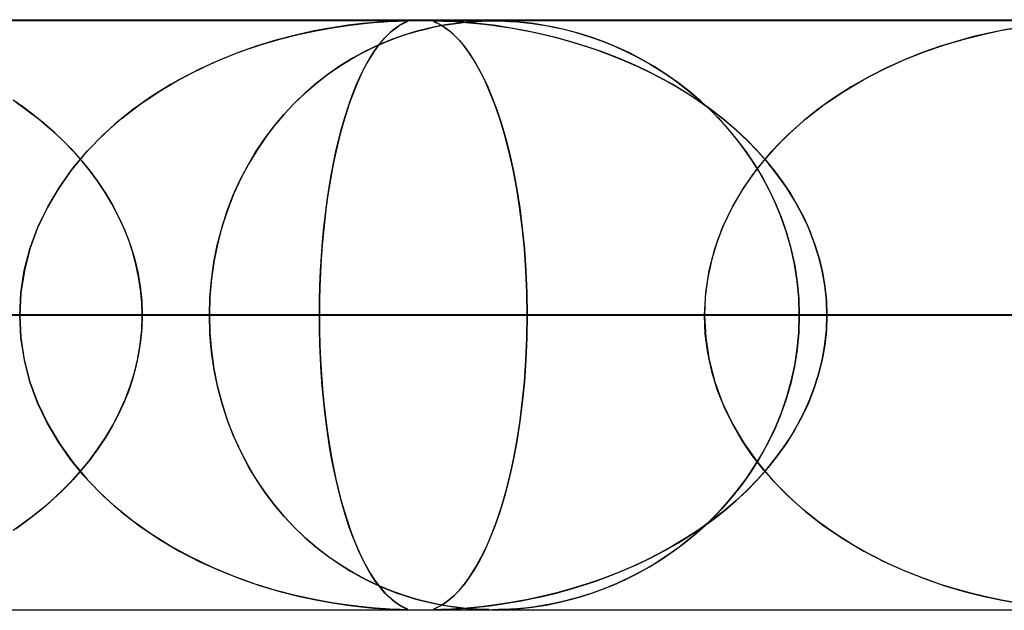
# Model space of a CAD drawing. Header units: millimetres. Extents: x -550 to 550, y -599 to 599.
# Tile 19 of 47: x -76 to -60, y 589 to 599. Entities that reach past the tile are written whole.
import ezdxf

# ---------------------------------------------------------------- set-up
doc = ezdxf.new("R2010")
doc.units = ezdxf.units.MM
doc.layers.add('HIDDEN', color=7, linetype='Continuous')
doc.layers.add('THICK', color=7, linetype='Continuous')

msp = doc.modelspace()

# ---------------------------------------------------------------- linework, layer by layer
at = {"layer": 'HIDDEN'}
for p, q in [((0, 598.99), (-451, 598.99)), ((0, 598.99), (-229.578, 598.99)), ((0, 598.99), (-229.578, 598.99)), ((0, 598.98), (-220.245, 598.98)), ((-71.14, 598.864), (-71.44, 598.809)), ((-71.414, 598.814), (-71.135, 598.865)), ((-70.865, 598.905), (-71.14, 598.864)), ((-71.135, 598.865), (-70.877, 598.903)), ((-70.877, 598.903), (-70.643, 598.932)), ((-70.619, 598.934), (-70.865, 598.905)), ((-70.643, 598.932), (-70.436, 598.952)), ((-70.406, 598.954), (-70.619, 598.934)), ((-70.436, 598.952), (-70.261, 598.965)), ((-70.232, 598.967), (-70.406, 598.954)), ((-70.261, 598.965), (-70.126, 598.973)), ((-70.09, 598.975), (-70.232, 598.967)), ((-70.126, 598.973), (-70.028, 598.977)), ((-70.117, 598.812), (-70.056, 598.859)), ((-69.98, 598.979), (-70.09, 598.975)), ((-70.03, 598.878), (-70.069, 598.85)), ((-70.056, 598.859), (-69.997, 598.899)), ((-69.995, 598.9), (-70.03, 598.878)), ((-70.028, 598.977), (-69.958, 598.979)), ((-69.997, 598.899), (-69.941, 598.93)), ((-69.963, 598.919), (-69.995, 598.9)), ((-69.908, 598.98), (-69.98, 598.979)), ((-69.936, 598.933), (-69.963, 598.919)), ((-69.958, 598.979), (-69.908, 598.98)), ((-69.941, 598.93), (-69.896, 598.953)), ((-69.912, 598.945), (-69.936, 598.933)), ((-69.889, 598.955), (-69.912, 598.945)), ((-69.908, 598.98), (-69.907, 598.98)), ((-69.869, 598.979), (-69.908, 598.98)), ((-69.907, 598.98), (-69.906, 598.98)), ((-69.906, 598.98), (-69.905, 598.98)), ((-69.905, 598.98), (-69.904, 598.98)), ((-69.904, 598.98), (-69.903, 598.98)), ((-69.903, 598.98), (-69.902, 598.98)), ((-69.896, 598.953), (-69.866, 598.967)), ((-69.892, 598.98), (-69.868, 598.979)), ((-69.87, 598.965), (-69.889, 598.955)), ((-69.858, 598.972), (-69.87, 598.965)), ((-69.856, 598.975), (-69.869, 598.979)), ((-69.868, 598.979), (-69.857, 598.976)), ((-69.866, 598.967), (-69.856, 598.975)), ((-69.857, 598.976), (-69.858, 598.972)), ((-69.555, 598.842), (-69.401, 598.877)), ((-69.339, 598.89), (-69.514, 598.852)), ((-69.404, 598.979), (-69.417, 598.975)), ((-69.417, 598.975), (-69.407, 598.967)), ((-69.416, 598.973), (-69.414, 598.977)), ((-69.403, 598.965), (-69.416, 598.973)), ((-69.414, 598.977), (-69.397, 598.979)), ((-69.407, 598.967), (-69.38, 598.954)), ((-69.364, 598.98), (-69.404, 598.979)), ((-69.375, 598.952), (-69.403, 598.965)), ((-69.401, 598.877), (-69.255, 598.905)), ((-69.397, 598.979), (-69.364, 598.98)), ((-69.38, 598.954), (-69.338, 598.934)), ((-69.333, 598.932), (-69.375, 598.952)), ((-69.295, 598.979), (-69.364, 598.98)), ((-69.364, 598.98), (-69.317, 598.979)), ((-69.181, 598.918), (-69.339, 598.89)), ((-69.338, 598.934), (-69.284, 598.905)), ((-69.281, 598.903), (-69.333, 598.932)), ((-69.317, 598.979), (-69.252, 598.977)), ((-69.191, 598.975), (-69.295, 598.979)), ((-69.284, 598.905), (-69.219, 598.864)), ((-69.22, 598.865), (-69.281, 598.903)), ((-69.255, 598.905), (-69.119, 598.927)), ((-69.252, 598.977), (-69.164, 598.974)), ((-69.152, 598.814), (-69.22, 598.865)), ((-69.219, 598.864), (-69.146, 598.809)), ((-69.041, 598.967), (-69.191, 598.975)), ((-69.04, 598.938), (-69.181, 598.918)), ((-69.164, 598.974), (-69.054, 598.968)), ((-69.119, 598.927), (-68.991, 598.944)), ((-69.054, 598.968), (-68.931, 598.959)), ((-68.846, 598.953), (-69.041, 598.967)), ((-68.915, 598.953), (-69.04, 598.938)), ((-68.991, 598.944), (-68.873, 598.957)), ((-68.931, 598.959), (-68.805, 598.949)), ((-68.795, 598.964), (-68.915, 598.953)), ((-68.873, 598.957), (-68.767, 598.966)), ((-68.615, 598.93), (-68.846, 598.953)), ((-68.805, 598.949), (-68.685, 598.938)), ((-68.681, 598.972), (-68.795, 598.964)), ((-68.767, 598.966), (-68.674, 598.972)), ((-68.685, 598.938), (-68.563, 598.924)), ((-68.577, 598.977), (-68.681, 598.972)), ((-68.674, 598.972), (-68.595, 598.976)), ((-68.361, 598.899), (-68.615, 598.93)), ((-68.595, 598.976), (-68.525, 598.979)), ((-68.485, 598.979), (-68.577, 598.977)), ((-68.563, 598.924), (-68.425, 598.907)), ((-68.525, 598.979), (-68.461, 598.98)), ((-68.399, 598.98), (-68.485, 598.979)), ((-68.461, 598.98), (-68.399, 598.98)), ((-68.425, 598.907), (-68.273, 598.886)), ((-68.399, 598.98), (-68.338, 598.98)), ((-68.313, 598.979), (-68.399, 598.98)), ((-68.103, 598.859), (-68.361, 598.899)), ((-68.338, 598.98), (-68.273, 598.979)), ((-68.22, 598.977), (-68.313, 598.979)), ((-68.273, 598.979), (-68.203, 598.976)), ((-68.273, 598.886), (-68.108, 598.86)), ((-68.117, 598.972), (-68.22, 598.977)), ((-68.203, 598.976), (-68.124, 598.972)), ((-68.124, 598.972), (-68.036, 598.967)), ((-68.002, 598.964), (-68.117, 598.972)), ((-68.108, 598.86), (-67.931, 598.829)), ((-67.843, 598.812), (-68.103, 598.859)), ((-68.036, 598.967), (-67.94, 598.959)), ((-67.874, 598.953), (-68.002, 598.964)), ((-67.94, 598.959), (-67.84, 598.949)), ((-67.728, 598.935), (-67.874, 598.953)), ((-67.84, 598.949), (-67.737, 598.936)), ((-67.737, 598.936), (-67.629, 598.921)), ((-67.561, 598.91), (-67.728, 598.935)), ((-67.629, 598.921), (-67.508, 598.901)), ((-67.377, 598.876), (-67.561, 598.91)), ((-67.508, 598.901), (-67.375, 598.875)), ((-67.176, 598.83), (-67.377, 598.876)), ((-67.375, 598.875), (-67.23, 598.843)), ((-59.805, 598.815), (-59.527, 598.865)), ((-59.529, 598.865), (-59.754, 598.825)), ((-71.758, 598.739), (-72.093, 598.652)), ((-72.025, 598.67), (-71.712, 598.75)), ((-71.44, 598.809), (-71.758, 598.739)), ((-71.712, 598.75), (-71.414, 598.814)), ((-70.306, 598.622), (-70.243, 598.694)), ((-70.205, 598.733), (-70.256, 598.68)), ((-70.243, 598.694), (-70.18, 598.757)), ((-70.157, 598.779), (-70.205, 598.733)), ((-70.18, 598.757), (-70.117, 598.812)), ((-70.111, 598.818), (-70.157, 598.779)), ((-69.903, 598.743), (-70.114, 598.668)), ((-70.069, 598.85), (-70.111, 598.818)), ((-70.067, 598.686), (-69.89, 598.747)), ((-69.702, 598.804), (-69.903, 598.743)), ((-69.89, 598.747), (-69.719, 598.799)), ((-69.719, 598.799), (-69.555, 598.842)), ((-69.514, 598.852), (-69.702, 598.804)), ((-69.078, 598.75), (-69.152, 598.814)), ((-69.146, 598.809), (-69.066, 598.739)), ((-68.998, 598.67), (-69.078, 598.75)), ((-69.066, 598.739), (-68.981, 598.652)), ((-67.931, 598.829), (-67.742, 598.792)), ((-67.583, 598.757), (-67.843, 598.812)), ((-67.742, 598.792), (-67.544, 598.748)), ((-67.323, 598.694), (-67.583, 598.757)), ((-67.544, 598.748), (-67.336, 598.697)), ((-67.336, 598.697), (-67.119, 598.638)), ((-67.066, 598.622), (-67.323, 598.694)), ((-67.23, 598.843), (-67.073, 598.804)), ((-66.961, 598.773), (-67.176, 598.83)), ((-67.073, 598.804), (-66.907, 598.757)), ((-66.741, 598.704), (-66.961, 598.773)), ((-66.907, 598.757), (-66.732, 598.7)), ((-66.523, 598.624), (-66.741, 598.704)), ((-66.732, 598.7), (-66.549, 598.634)), ((-60.257, 598.713), (-60.531, 598.639)), ((-60.415, 598.671), (-60.102, 598.75)), ((-59.998, 598.774), (-60.257, 598.713)), ((-60.102, 598.75), (-59.805, 598.815)), ((-59.754, 598.825), (-59.998, 598.774)), ((-72.441, 598.545), (-72.8, 598.417)), ((-72.688, 598.459), (-72.352, 598.574)), ((-72.093, 598.652), (-72.441, 598.545)), ((-72.352, 598.574), (-72.025, 598.67)), ((-70.63, 598.435), (-70.439, 598.53)), ((-70.335, 598.578), (-70.56, 598.471)), ((-70.439, 598.53), (-70.251, 598.614)), ((-70.429, 598.456), (-70.368, 598.543)), ((-70.363, 598.55), (-70.419, 598.471)), ((-70.368, 598.543), (-70.306, 598.622)), ((-70.308, 598.619), (-70.363, 598.55)), ((-70.114, 598.668), (-70.335, 598.578)), ((-70.256, 598.68), (-70.308, 598.619)), ((-70.251, 598.614), (-70.067, 598.686)), ((-68.915, 598.574), (-68.998, 598.67)), ((-68.981, 598.652), (-68.891, 598.545)), ((-68.828, 598.459), (-68.915, 598.574)), ((-68.891, 598.545), (-68.799, 598.417)), ((-67.119, 598.638), (-66.895, 598.57)), ((-66.811, 598.543), (-67.066, 598.622)), ((-66.895, 598.57), (-66.665, 598.494)), ((-66.559, 598.456), (-66.811, 598.543)), ((-66.549, 598.634), (-66.358, 598.557)), ((-66.308, 598.535), (-66.523, 598.624)), ((-66.358, 598.557), (-66.162, 598.468)), ((-66.094, 598.436), (-66.308, 598.535)), ((-60.816, 598.551), (-61.112, 598.447)), ((-61.078, 598.459), (-60.742, 598.575)), ((-60.531, 598.639), (-60.816, 598.551)), ((-60.742, 598.575), (-60.415, 598.671)), ((-72.8, 598.417), (-73.167, 598.265)), ((-73.032, 598.323), (-72.688, 598.459)), ((-70.824, 598.327), (-70.63, 598.435)), ((-70.56, 598.471), (-70.782, 598.352)), ((-70.55, 598.258), (-70.49, 598.361)), ((-70.476, 598.383), (-70.534, 598.285)), ((-70.49, 598.361), (-70.429, 598.456)), ((-70.419, 598.471), (-70.476, 598.383)), ((-68.738, 598.323), (-68.828, 598.459)), ((-68.799, 598.417), (-68.703, 598.265)), ((-66.665, 598.494), (-66.429, 598.407)), ((-66.31, 598.361), (-66.559, 598.456)), ((-66.429, 598.407), (-66.189, 598.311)), ((-66.065, 598.258), (-66.31, 598.361)), ((-66.162, 598.468), (-65.96, 598.367)), ((-65.884, 598.327), (-66.094, 598.436)), ((-65.96, 598.367), (-65.754, 598.253)), ((-61.422, 598.324), (-61.078, 598.459)), ((-61.112, 598.447), (-61.415, 598.327)), ((-73.167, 598.265), (-73.53, 598.091)), ((-73.38, 598.166), (-73.032, 598.323)), ((-71.216, 598.069), (-71.02, 598.205)), ((-70.995, 598.221), (-71.201, 598.079)), ((-71.02, 598.205), (-70.824, 598.327)), ((-70.782, 598.352), (-70.995, 598.221)), ((-70.609, 598.146), (-70.55, 598.258)), ((-70.534, 598.285), (-70.592, 598.18)), ((-68.647, 598.166), (-68.738, 598.323)), ((-68.703, 598.265), (-68.607, 598.091)), ((-66.189, 598.311), (-65.95, 598.206)), ((-65.824, 598.146), (-66.065, 598.258)), ((-65.95, 598.206), (-65.718, 598.094)), ((-65.677, 598.207), (-65.884, 598.327)), ((-65.754, 598.253), (-65.545, 598.124)), ((-65.474, 598.078), (-65.677, 598.207)), ((-61.77, 598.167), (-61.422, 598.324)), ((-61.415, 598.327), (-61.724, 598.189)), ((-73.53, 598.091), (-73.878, 597.901)), ((-73.729, 597.986), (-73.38, 598.166)), ((-71.41, 597.918), (-71.216, 598.069)), ((-71.201, 598.079), (-71.4, 597.927)), ((-70.723, 597.899), (-70.667, 598.027)), ((-70.648, 598.067), (-70.702, 597.949)), ((-70.667, 598.027), (-70.609, 598.146)), ((-70.592, 598.18), (-70.648, 598.067)), ((-68.555, 597.986), (-68.647, 598.166)), ((-68.607, 598.091), (-68.515, 597.901)), ((-65.587, 598.027), (-65.824, 598.146)), ((-65.718, 598.094), (-65.492, 597.975)), ((-65.356, 597.899), (-65.587, 598.027)), ((-65.545, 598.124), (-65.34, 597.984)), ((-65.275, 597.938), (-65.474, 598.078)), ((-62.032, 598.033), (-62.331, 597.864)), ((-62.119, 597.986), (-61.77, 598.167)), ((-61.724, 598.189), (-62.032, 598.033)), ((-73.878, 597.901), (-74.209, 597.694)), ((-74.07, 597.784), (-73.729, 597.986)), ((-71.599, 597.755), (-71.41, 597.918)), ((-71.4, 597.927), (-71.591, 597.763)), ((-70.778, 597.763), (-70.723, 597.899)), ((-70.702, 597.949), (-70.754, 597.823)), ((-68.465, 597.784), (-68.555, 597.986)), ((-68.515, 597.901), (-68.428, 597.694)), ((-65.492, 597.975), (-65.273, 597.85)), ((-65.13, 597.763), (-65.356, 597.899)), ((-65.34, 597.984), (-65.141, 597.835)), ((-65.081, 597.787), (-65.275, 597.938)), ((-62.331, 597.864), (-62.615, 597.684)), ((-62.46, 597.784), (-62.119, 597.986)), ((-74.209, 597.694), (-74.522, 597.472)), ((-74.399, 597.563), (-74.07, 597.784)), ((-71.781, 597.58), (-71.599, 597.755)), ((-71.591, 597.763), (-71.773, 597.588)), ((-70.805, 597.692), (-70.854, 597.555)), ((-70.832, 597.618), (-70.778, 597.763)), ((-70.754, 597.823), (-70.805, 597.692)), ((-68.377, 597.563), (-68.465, 597.784)), ((-68.428, 597.694), (-68.344, 597.472)), ((-65.273, 597.85), (-65.06, 597.719)), ((-65.141, 597.835), (-64.95, 597.677)), ((-64.909, 597.618), (-65.13, 597.763)), ((-64.891, 597.625), (-65.081, 597.787)), ((-65.06, 597.719), (-64.855, 597.581)), ((-62.789, 597.562), (-62.46, 597.784)), ((-76.366, 597.51), (-76.549, 597.639)), ((-76.497, 597.604), (-76.296, 597.458)), ((-74.712, 597.321), (-74.399, 597.563)), ((-71.957, 597.393), (-71.781, 597.58)), ((-71.773, 597.588), (-71.947, 597.404)), ((-70.854, 597.555), (-70.901, 597.411)), ((-70.884, 597.465), (-70.832, 597.618)), ((-68.293, 597.321), (-68.377, 597.563)), ((-64.95, 597.677), (-64.767, 597.511)), ((-64.695, 597.465), (-64.909, 597.618)), ((-64.707, 597.453), (-64.891, 597.625)), ((-64.855, 597.581), (-64.657, 597.437)), ((-63.102, 597.321), (-62.789, 597.562)), ((-62.615, 597.684), (-62.885, 597.491)), ((-76.188, 597.375), (-76.366, 597.51)), ((-76.296, 597.458), (-76.102, 597.307)), ((-76.014, 597.234), (-76.188, 597.375)), ((-74.522, 597.472), (-74.815, 597.234)), ((-72.125, 597.192), (-71.957, 597.393)), ((-71.947, 597.404), (-72.112, 597.208)), ((-70.901, 597.411), (-70.946, 597.261)), ((-70.934, 597.303), (-70.884, 597.465)), ((-68.344, 597.472), (-68.266, 597.234)), ((-64.767, 597.511), (-64.591, 597.336)), ((-64.528, 597.269), (-64.707, 597.453)), ((-64.487, 597.303), (-64.695, 597.465)), ((-64.657, 597.437), (-64.467, 597.287)), ((-62.885, 597.491), (-63.141, 597.288)), ((-76.102, 597.307), (-75.917, 597.149)), ((-75.847, 597.086), (-76.014, 597.234)), ((-74.815, 597.234), (-75.088, 596.983)), ((-75.008, 597.06), (-74.712, 597.321)), ((-72.284, 596.98), (-72.125, 597.192)), ((-72.112, 597.208), (-72.269, 597.002)), ((-70.946, 597.261), (-70.989, 597.106)), ((-70.982, 597.133), (-70.934, 597.303)), ((-68.214, 597.06), (-68.293, 597.321)), ((-68.266, 597.234), (-68.193, 596.983)), ((-64.591, 597.336), (-64.424, 597.153)), ((-64.357, 597.075), (-64.528, 597.269)), ((-64.287, 597.133), (-64.487, 597.303)), ((-64.467, 597.287), (-64.285, 597.131)), ((-63.397, 597.059), (-63.102, 597.321)), ((-63.141, 597.288), (-63.382, 597.074)), ((-75.917, 597.149), (-75.739, 596.986)), ((-75.685, 596.933), (-75.847, 597.086)), ((-75.283, 596.78), (-75.008, 597.06)), ((-70.989, 597.106), (-71.031, 596.945)), ((-71.028, 596.954), (-70.982, 597.133)), ((-68.14, 596.78), (-68.214, 597.06)), ((-64.424, 597.153), (-64.265, 596.961)), ((-64.194, 596.869), (-64.357, 597.075)), ((-64.096, 596.954), (-64.287, 597.133)), ((-64.285, 597.131), (-64.111, 596.969)), ((-63.672, 596.779), (-63.397, 597.059)), ((-63.382, 597.074), (-63.607, 596.849)), ((-75.739, 596.986), (-75.571, 596.816)), ((-75.531, 596.773), (-75.685, 596.933)), ((-75.088, 596.983), (-75.341, 596.716)), ((-72.434, 596.756), (-72.284, 596.98)), ((-72.269, 597.002), (-72.416, 596.783)), ((-71.072, 596.766), (-71.028, 596.954)), ((-71.031, 596.945), (-71.07, 596.777)), ((-68.193, 596.983), (-68.125, 596.716)), ((-64.265, 596.961), (-64.116, 596.763)), ((-64.04, 596.653), (-64.194, 596.869)), ((-64.111, 596.969), (-63.945, 596.8)), ((-63.914, 596.766), (-64.096, 596.954)), ((-75.341, 596.716), (-75.573, 596.432)), ((-75.571, 596.816), (-75.41, 596.639)), ((-75.535, 596.481), (-75.283, 596.78)), ((-75.383, 596.606), (-75.531, 596.773)), ((-72.573, 596.52), (-72.434, 596.756)), ((-72.416, 596.783), (-72.555, 596.552)), ((-71.114, 596.571), (-71.072, 596.766)), ((-71.07, 596.777), (-71.107, 596.603)), ((-68.072, 596.481), (-68.14, 596.78)), ((-68.125, 596.716), (-68.062, 596.432)), ((-64.116, 596.763), (-63.976, 596.555)), ((-63.945, 596.8), (-63.787, 596.625)), ((-63.924, 596.48), (-63.672, 596.779)), ((-63.742, 596.571), (-63.914, 596.766)), ((-63.607, 596.849), (-63.816, 596.614)), ((-75.41, 596.639), (-75.258, 596.454)), ((-75.243, 596.434), (-75.383, 596.606)), ((-72.555, 596.552), (-72.684, 596.308)), ((-71.152, 596.367), (-71.114, 596.571)), ((-71.107, 596.603), (-71.143, 596.421)), ((-63.896, 596.425), (-64.04, 596.653)), ((-63.816, 596.614), (-64.01, 596.366)), ((-63.976, 596.555), (-63.845, 596.339)), ((-63.787, 596.625), (-63.638, 596.442)), ((-63.58, 596.367), (-63.742, 596.571)), ((-75.573, 596.432), (-75.784, 596.13)), ((-75.762, 596.164), (-75.535, 596.481)), ((-75.258, 596.454), (-75.115, 596.261)), ((-75.111, 596.256), (-75.243, 596.434)), ((-72.701, 596.272), (-72.573, 596.52)), ((-71.188, 596.156), (-71.152, 596.367)), ((-71.143, 596.421), (-71.176, 596.231)), ((-68.011, 596.164), (-68.072, 596.481)), ((-68.062, 596.432), (-68.005, 596.13)), ((-64.01, 596.366), (-64.187, 596.105)), ((-64.15, 596.163), (-63.924, 596.48)), ((-63.762, 596.188), (-63.896, 596.425)), ((-63.638, 596.442), (-63.496, 596.251)), ((-63.43, 596.156), (-63.58, 596.367)), ((-75.115, 596.261), (-74.981, 596.061)), ((-74.988, 596.072), (-75.111, 596.256)), ((-72.818, 596.014), (-72.701, 596.272)), ((-72.684, 596.308), (-72.801, 596.053)), ((-71.176, 596.231), (-71.207, 596.034)), ((-63.845, 596.339), (-63.723, 596.111)), ((-63.64, 595.94), (-63.762, 596.188)), ((-63.496, 596.251), (-63.364, 596.053)), ((-75.784, 596.13), (-75.971, 595.81)), ((-75.961, 595.83), (-75.762, 596.164)), ((-74.874, 595.882), (-74.988, 596.072)), ((-74.981, 596.061), (-74.857, 595.853)), ((-72.801, 596.053), (-72.907, 595.785)), ((-71.207, 596.034), (-71.236, 595.829)), ((-71.221, 595.937), (-71.188, 596.156)), ((-67.957, 595.83), (-68.011, 596.164)), ((-68.005, 596.13), (-67.954, 595.81)), ((-64.348, 595.829), (-64.15, 596.163)), ((-64.187, 596.105), (-64.347, 595.831)), ((-63.723, 596.111), (-63.611, 595.874)), ((-63.293, 595.937), (-63.43, 596.156)), ((-63.364, 596.053), (-63.242, 595.847)), ((-74.769, 595.686), (-74.874, 595.882)), ((-74.857, 595.853), (-74.746, 595.638)), ((-72.921, 595.746), (-72.818, 596.014)), ((-71.251, 595.71), (-71.221, 595.937)), ((-63.531, 595.681), (-63.64, 595.94)), ((-63.611, 595.874), (-63.511, 595.627)), ((-63.169, 595.71), (-63.293, 595.937)), ((-75.971, 595.81), (-76.131, 595.473)), ((-76.128, 595.481), (-75.961, 595.83)), ((-74.676, 595.486), (-74.769, 595.686)), ((-73.01, 595.467), (-72.921, 595.746)), ((-72.907, 595.785), (-72.999, 595.507)), ((-71.277, 595.477), (-71.251, 595.71)), ((-71.236, 595.829), (-71.262, 595.618)), ((-67.912, 595.481), (-67.957, 595.83)), ((-67.954, 595.81), (-67.911, 595.473)), ((-64.515, 595.479), (-64.348, 595.829)), ((-64.347, 595.831), (-64.487, 595.544)), ((-63.242, 595.847), (-63.131, 595.634)), ((-63.059, 595.477), (-63.169, 595.71)), ((-74.746, 595.638), (-74.646, 595.417)), ((-71.262, 595.618), (-71.285, 595.4)), ((-64.487, 595.544), (-64.605, 595.246)), ((-63.437, 595.413), (-63.531, 595.681)), ((-63.511, 595.627), (-63.423, 595.37)), ((-63.131, 595.634), (-63.032, 595.414)), ((-76.261, 595.118), (-76.128, 595.481)), ((-76.131, 595.473), (-76.261, 595.119)), ((-74.593, 595.281), (-74.676, 595.486)), ((-74.646, 595.417), (-74.561, 595.189)), ((-73.085, 595.181), (-73.01, 595.467)), ((-72.999, 595.507), (-73.076, 595.218)), ((-71.285, 595.4), (-71.305, 595.176)), ((-71.3, 595.237), (-71.277, 595.477)), ((-67.876, 595.118), (-67.912, 595.481)), ((-67.911, 595.473), (-67.876, 595.119)), ((-64.647, 595.117), (-64.515, 595.479)), ((-63.357, 595.138), (-63.437, 595.413)), ((-63.423, 595.37), (-63.349, 595.105)), ((-62.965, 595.237), (-63.059, 595.477)), ((-63.032, 595.414), (-62.947, 595.187)), ((-74.522, 595.071), (-74.593, 595.281)), ((-74.561, 595.189), (-74.489, 594.957)), ((-73.076, 595.218), (-73.138, 594.919)), ((-71.319, 594.993), (-71.3, 595.237)), ((-64.605, 595.246), (-64.698, 594.94)), ((-62.886, 594.993), (-62.965, 595.237)), ((-62.947, 595.187), (-62.876, 594.956)), ((-76.358, 594.747), (-76.261, 595.118)), ((-76.261, 595.119), (-76.357, 594.751)), ((-74.464, 594.859), (-74.522, 595.071)), ((-73.143, 594.889), (-73.085, 595.181)), ((-71.305, 595.176), (-71.322, 594.947)), ((-67.876, 595.119), (-67.85, 594.751)), ((-67.85, 594.747), (-67.876, 595.118)), ((-64.743, 594.747), (-64.647, 595.117)), ((-63.295, 594.857), (-63.357, 595.138)), ((-63.349, 595.105), (-63.29, 594.833)), ((-74.489, 594.957), (-74.433, 594.721)), ((-74.418, 594.644), (-74.464, 594.859)), ((-73.185, 594.592), (-73.143, 594.889)), ((-73.138, 594.919), (-73.183, 594.613)), ((-71.322, 594.947), (-71.335, 594.713)), ((-71.333, 594.745), (-71.319, 594.993)), ((-64.698, 594.94), (-64.766, 594.628)), ((-63.249, 594.571), (-63.295, 594.857)), ((-62.825, 594.745), (-62.886, 594.993)), ((-62.876, 594.956), (-62.819, 594.721)), ((-76.357, 594.751), (-76.416, 594.373)), ((-76.416, 594.371), (-76.358, 594.747)), ((-74.433, 594.721), (-74.391, 594.481)), ((-71.344, 594.496), (-71.333, 594.745)), ((-71.335, 594.713), (-71.344, 594.476)), ((-67.85, 594.751), (-67.834, 594.373)), ((-67.834, 594.371), (-67.85, 594.747)), ((-64.801, 594.37), (-64.743, 594.747)), ((-63.29, 594.833), (-63.247, 594.557)), ((-62.78, 594.496), (-62.825, 594.745)), ((-62.819, 594.721), (-62.778, 594.481)), ((-74.385, 594.428), (-74.418, 594.644)), ((-73.211, 594.292), (-73.185, 594.592)), ((-73.183, 594.613), (-73.21, 594.303)), ((-64.766, 594.628), (-64.807, 594.311)), ((-63.222, 594.282), (-63.249, 594.571)), ((-63.247, 594.557), (-63.221, 594.275)), ((-76.416, 594.373), (-76.436, 593.99)), ((-76.436, 593.99), (-76.416, 594.371)), ((-74.391, 594.481), (-74.366, 594.237)), ((-74.365, 594.209), (-74.385, 594.428)), ((-71.35, 594.244), (-71.344, 594.496)), ((-71.344, 594.476), (-71.35, 594.234)), ((-67.834, 594.373), (-67.828, 593.99)), ((-67.828, 593.99), (-67.834, 594.371)), ((-64.821, 593.99), (-64.801, 594.37)), ((-62.754, 594.244), (-62.78, 594.496)), ((-62.778, 594.481), (-62.753, 594.237)), ((-74.366, 594.237), (-74.358, 593.99)), ((-74.358, 593.99), (-74.365, 594.209)), ((-73.21, 594.303), (-73.219, 593.99)), ((-73.219, 593.99), (-73.211, 594.292)), ((-71.352, 593.99), (-71.35, 594.244)), ((-71.35, 594.234), (-71.352, 593.99)), ((-64.807, 594.311), (-64.821, 593.99)), ((-63.213, 593.99), (-63.222, 594.282)), ((-63.221, 594.275), (-63.213, 593.99)), ((-62.745, 593.99), (-62.754, 594.244)), ((-62.753, 594.237), (-62.745, 593.99)), ((0, 593.99), (-218.739, 593.99)), ((-218.739, 593.99), (0, 593.99)), ((-213.658, 593.99), (0, 593.99)), ((0, 593.99), (-213.658, 593.99)), ((0, 593.99), (-207.132, 593.99)), ((-207.132, 593.99), (0, 593.99)), ((-202.051, 593.99), (0, 593.99)), ((0, 593.99), (-202.051, 593.99)), ((0, 593.99), (-195.525, 593.99)), ((-195.525, 593.99), (0, 593.99)), ((-190.444, 593.99), (0, 593.99)), ((0, 593.99), (-190.444, 593.99)), ((0, 593.99), (-183.918, 593.99)), ((-183.918, 593.99), (0, 593.99)), ((-178.837, 593.99), (0, 593.99)), ((0, 593.99), (-178.837, 593.99)), ((0, 593.99), (-172.31, 593.99)), ((-172.31, 593.99), (0, 593.99)), ((-167.229, 593.99), (0, 593.99)), ((0, 593.99), (-167.229, 593.99)), ((0, 593.99), (-160.703, 593.99)), ((-160.703, 593.99), (0, 593.99)), ((-155.622, 593.99), (0, 593.99)), ((0, 593.99), (-155.622, 593.99)), ((0, 593.99), (-149.095, 593.99)), ((-149.095, 593.99), (0, 593.99)), ((-144.014, 593.99), (0, 593.99)), ((0, 593.99), (-144.014, 593.99)), ((0, 593.99), (-137.487, 593.99)), ((-137.487, 593.99), (0, 593.99)), ((-132.406, 593.99), (0, 593.99)), ((0, 593.99), (-132.406, 593.99)), ((-131.715, 593.99), (-71.352, 593.99)), ((-71.352, 593.99), (-131.715, 593.99)), ((0, 593.99), (-125.879, 593.99)), ((-125.879, 593.99), (0, 593.99)), ((-120.798, 593.99), (0, 593.99)), ((0, 593.99), (-120.798, 593.99)), ((-64.821, 593.99), (-118.885, 593.99)), ((-118.885, 593.99), (-64.821, 593.99)), ((0, 593.99), (-114.271, 593.99)), ((-114.271, 593.99), (0, 593.99)), ((-109.189, 593.99), (0, 593.99)), ((0, 593.99), (-109.189, 593.99)), ((-108.895, 593.99), (-59.736, 593.99)), ((-59.736, 593.99), (-108.895, 593.99)), ((0, 593.99), (-102.661, 593.99)), ((-102.661, 593.99), (0, 593.99)), ((-97.58, 593.99), (0, 593.99)), ((0, 593.99), (-97.58, 593.99)), ((-53.202, 593.99), (-96.06, 593.99)), ((-96.06, 593.99), (-53.202, 593.99)), ((0, 593.99), (-91.052, 593.99)), ((-91.052, 593.99), (0, 593.99)), ((-86.065, 593.99), (-48.114, 593.99)), ((-48.114, 593.99), (-86.065, 593.99)), ((-73.219, 593.99), (-86.065, 593.99)), ((-86.065, 593.99), (-73.219, 593.99)), ((-85.969, 593.99), (0, 593.99)), ((0, 593.99), (-85.969, 593.99)), ((0, 593.99), (-79.441, 593.99)), ((-79.441, 593.99), (0, 593.99)), ((-76.416, 593.607), (-76.436, 593.99)), ((-76.436, 593.99), (-76.416, 593.609)), ((-74.366, 593.743), (-74.358, 593.99)), ((-74.358, 593.99), (-74.365, 593.771)), ((-74.358, 593.99), (0, 593.99)), ((0, 593.99), (-74.358, 593.99)), ((-74.358, 593.99), (-67.828, 593.99)), ((-67.828, 593.99), (-74.358, 593.99)), ((-73.219, 593.99), (-73.211, 593.688)), ((-41.575, 593.99), (-73.219, 593.99)), ((-73.219, 593.99), (-41.575, 593.99)), ((-73.21, 593.677), (-73.219, 593.99)), ((-71.352, 593.99), (-71.35, 593.736)), ((-71.35, 593.743), (-71.352, 593.99)), ((-64.821, 593.99), (-71.352, 593.99)), ((-71.352, 593.99), (-64.821, 593.99)), ((-67.828, 593.99), (-67.834, 593.609)), ((-67.834, 593.607), (-67.828, 593.99)), ((0, 593.99), (-67.828, 593.99)), ((-67.828, 593.99), (0, 593.99)), ((-64.807, 593.669), (-64.821, 593.99)), ((-64.821, 593.99), (-64.801, 593.61)), ((-63.213, 593.99), (-63.222, 593.698)), ((-63.221, 593.705), (-63.213, 593.99)), ((-63.213, 593.99), (-36.482, 593.99)), ((-36.482, 593.99), (-63.213, 593.99)), ((-50.342, 593.99), (-63.213, 593.99)), ((-63.213, 593.99), (-50.342, 593.99)), ((-62.745, 593.99), (-62.754, 593.736)), ((-62.753, 593.743), (-62.745, 593.99)), ((-62.745, 593.99), (0, 593.99)), ((0, 593.99), (-62.745, 593.99)), ((-62.745, 593.99), (-56.214, 593.99)), ((-56.214, 593.99), (-62.745, 593.99)), ((-74.391, 593.499), (-74.366, 593.743)), ((-74.365, 593.771), (-74.385, 593.552)), ((-73.211, 593.688), (-73.185, 593.388)), ((-71.344, 593.499), (-71.35, 593.743)), ((-71.35, 593.736), (-71.344, 593.484)), ((-63.222, 593.698), (-63.249, 593.409)), ((-63.247, 593.423), (-63.221, 593.705)), ((-62.754, 593.736), (-62.78, 593.484)), ((-62.778, 593.499), (-62.753, 593.743)), ((-76.416, 593.609), (-76.358, 593.233)), ((-76.357, 593.229), (-76.416, 593.607)), ((-74.385, 593.552), (-74.418, 593.336)), ((-73.183, 593.366), (-73.21, 593.677)), ((-67.834, 593.609), (-67.85, 593.233)), ((-67.85, 593.229), (-67.834, 593.607)), ((-64.766, 593.352), (-64.807, 593.669)), ((-64.801, 593.61), (-64.743, 593.233)), ((-74.433, 593.259), (-74.391, 593.499)), ((-73.185, 593.388), (-73.143, 593.091)), ((-73.138, 593.059), (-73.183, 593.366)), ((-71.334, 593.259), (-71.344, 593.499)), ((-71.344, 593.484), (-71.333, 593.234)), ((-64.698, 593.04), (-64.766, 593.352)), ((-63.249, 593.409), (-63.295, 593.123)), ((-63.29, 593.147), (-63.247, 593.423)), ((-62.78, 593.484), (-62.825, 593.234)), ((-62.819, 593.259), (-62.778, 593.499)), ((-76.358, 593.233), (-76.261, 592.862)), ((-76.261, 592.861), (-76.357, 593.229)), ((-74.489, 593.023), (-74.433, 593.259)), ((-74.418, 593.336), (-74.464, 593.121)), ((-71.321, 593.024), (-71.334, 593.259)), ((-71.333, 593.234), (-71.319, 592.987)), ((-67.85, 593.233), (-67.876, 592.862)), ((-67.876, 592.861), (-67.85, 593.229)), ((-64.743, 593.233), (-64.647, 592.863)), ((-62.825, 593.234), (-62.886, 592.987)), ((-62.876, 593.024), (-62.819, 593.259)), ((-74.561, 592.791), (-74.489, 593.023)), ((-74.464, 593.121), (-74.522, 592.909)), ((-73.143, 593.091), (-73.085, 592.799)), ((-73.076, 592.76), (-73.138, 593.059)), ((-71.304, 592.793), (-71.321, 593.024)), ((-64.605, 592.734), (-64.698, 593.04)), ((-63.295, 593.123), (-63.357, 592.842)), ((-63.349, 592.875), (-63.29, 593.147)), ((-62.947, 592.793), (-62.876, 593.024)), ((-76.261, 592.862), (-76.128, 592.499)), ((-76.131, 592.507), (-76.261, 592.861)), ((-74.522, 592.909), (-74.593, 592.699)), ((-71.319, 592.987), (-71.3, 592.743)), ((-67.876, 592.862), (-67.912, 592.499)), ((-67.911, 592.507), (-67.876, 592.861)), ((-64.647, 592.863), (-64.515, 592.501)), ((-63.423, 592.61), (-63.349, 592.875)), ((-62.886, 592.987), (-62.965, 592.743)), ((-74.593, 592.699), (-74.676, 592.494)), ((-74.646, 592.563), (-74.561, 592.791)), ((-73.085, 592.799), (-73.01, 592.513)), ((-72.998, 592.471), (-73.076, 592.76)), ((-71.284, 592.566), (-71.304, 592.793)), ((-71.3, 592.743), (-71.277, 592.503)), ((-64.487, 592.436), (-64.605, 592.734)), ((-63.357, 592.842), (-63.437, 592.567)), ((-62.965, 592.743), (-63.059, 592.503)), ((-63.032, 592.566), (-62.947, 592.793)), ((-74.746, 592.342), (-74.646, 592.563)), ((-73.01, 592.513), (-72.921, 592.234)), ((-71.26, 592.346), (-71.284, 592.566)), ((-63.437, 592.567), (-63.531, 592.299)), ((-63.511, 592.353), (-63.423, 592.61)), ((-63.131, 592.346), (-63.032, 592.566)), ((-75.971, 592.17), (-76.131, 592.507)), ((-76.128, 592.499), (-75.961, 592.15)), ((-74.676, 592.494), (-74.769, 592.294)), ((-72.906, 592.192), (-72.998, 592.471)), ((-71.277, 592.503), (-71.251, 592.27)), ((-71.234, 592.133), (-71.26, 592.346)), ((-67.912, 592.499), (-67.957, 592.15)), ((-67.954, 592.17), (-67.911, 592.507)), ((-64.515, 592.501), (-64.348, 592.151)), ((-64.347, 592.149), (-64.487, 592.436)), ((-63.611, 592.106), (-63.511, 592.353)), ((-63.242, 592.133), (-63.131, 592.346)), ((-63.059, 592.503), (-63.169, 592.27)), ((-74.769, 592.294), (-74.874, 592.098)), ((-74.857, 592.127), (-74.746, 592.342)), ((-72.921, 592.234), (-72.818, 591.966)), ((-72.8, 591.924), (-72.906, 592.192)), ((-71.251, 592.27), (-71.221, 592.043)), ((-63.531, 592.299), (-63.64, 592.04)), ((-63.169, 592.27), (-63.293, 592.043)), ((-75.784, 591.85), (-75.971, 592.17)), ((-75.961, 592.15), (-75.762, 591.816)), ((-74.874, 592.098), (-74.988, 591.908)), ((-74.981, 591.919), (-74.857, 592.127)), ((-71.204, 591.927), (-71.234, 592.133)), ((-71.221, 592.043), (-71.188, 591.824)), ((-67.957, 592.15), (-68.011, 591.816)), ((-68.005, 591.85), (-67.954, 592.17)), ((-64.348, 592.151), (-64.15, 591.817)), ((-64.187, 591.875), (-64.347, 592.149)), ((-63.64, 592.04), (-63.762, 591.792)), ((-63.723, 591.869), (-63.611, 592.106)), ((-63.293, 592.043), (-63.43, 591.824)), ((-63.364, 591.927), (-63.242, 592.133)), ((-75.573, 591.548), (-75.784, 591.85)), ((-75.115, 591.719), (-74.981, 591.919)), ((-74.988, 591.908), (-75.111, 591.724)), ((-72.818, 591.966), (-72.701, 591.708)), ((-72.682, 591.668), (-72.8, 591.924)), ((-71.173, 591.729), (-71.204, 591.927)), ((-68.062, 591.548), (-68.005, 591.85)), ((-64.01, 591.614), (-64.187, 591.875)), ((-63.845, 591.641), (-63.723, 591.869)), ((-63.496, 591.729), (-63.364, 591.927)), ((-75.762, 591.816), (-75.535, 591.499)), ((-75.258, 591.526), (-75.115, 591.719)), ((-75.111, 591.724), (-75.243, 591.546)), ((-72.701, 591.708), (-72.573, 591.46)), ((-71.188, 591.824), (-71.152, 591.612)), ((-71.139, 591.538), (-71.173, 591.729)), ((-68.011, 591.816), (-68.072, 591.499)), ((-64.15, 591.817), (-63.924, 591.5)), ((-63.762, 591.792), (-63.896, 591.555)), ((-63.638, 591.538), (-63.496, 591.729)), ((-63.43, 591.824), (-63.58, 591.612)), ((-75.341, 591.264), (-75.573, 591.548)), ((-75.41, 591.341), (-75.258, 591.526)), ((-75.243, 591.546), (-75.383, 591.374)), ((-72.553, 591.424), (-72.682, 591.668)), ((-71.152, 591.612), (-71.114, 591.409)), ((-71.103, 591.355), (-71.139, 591.538)), ((-68.125, 591.264), (-68.062, 591.548)), ((-63.896, 591.555), (-64.04, 591.327)), ((-63.816, 591.366), (-64.01, 591.614)), ((-63.976, 591.425), (-63.845, 591.641)), ((-63.787, 591.355), (-63.638, 591.538)), ((-63.58, 591.612), (-63.742, 591.409)), ((-75.535, 591.499), (-75.283, 591.2)), ((-75.383, 591.374), (-75.531, 591.207)), ((-72.573, 591.46), (-72.434, 591.224)), ((-72.414, 591.193), (-72.553, 591.424)), ((-71.114, 591.409), (-71.072, 591.214)), ((-71.065, 591.18), (-71.103, 591.355)), ((-68.072, 591.499), (-68.14, 591.2)), ((-64.116, 591.217), (-63.976, 591.425)), ((-63.945, 591.18), (-63.787, 591.355)), ((-63.924, 591.5), (-63.672, 591.201)), ((-63.742, 591.409), (-63.914, 591.214)), ((-63.607, 591.131), (-63.816, 591.366)), ((-75.531, 591.207), (-75.685, 591.047)), ((-75.571, 591.164), (-75.41, 591.341)), ((-75.088, 590.997), (-75.341, 591.264)), ((-75.283, 591.2), (-75.008, 590.92)), ((-72.434, 591.224), (-72.284, 591)), ((-72.266, 590.974), (-72.414, 591.193)), ((-71.072, 591.214), (-71.028, 591.026)), ((-71.025, 591.011), (-71.065, 591.18)), ((-68.14, 591.2), (-68.214, 590.92)), ((-68.193, 590.997), (-68.125, 591.264)), ((-64.265, 591.019), (-64.116, 591.217)), ((-64.04, 591.327), (-64.194, 591.111)), ((-64.111, 591.011), (-63.945, 591.18)), ((-63.914, 591.214), (-64.096, 591.026)), ((-63.672, 591.201), (-63.397, 590.921)), ((-75.685, 591.047), (-75.847, 590.894)), ((-75.739, 590.994), (-75.571, 591.164)), ((-71.028, 591.026), (-70.982, 590.848)), ((-70.983, 590.849), (-71.025, 591.011)), ((-64.424, 590.827), (-64.265, 591.019)), ((-64.194, 591.111), (-64.357, 590.905)), ((-64.096, 591.026), (-64.287, 590.848)), ((-64.285, 590.849), (-64.111, 591.011)), ((-63.382, 590.906), (-63.607, 591.131)), ((-75.847, 590.894), (-76.014, 590.746)), ((-75.917, 590.831), (-75.739, 590.994)), ((-74.815, 590.746), (-75.088, 590.997)), ((-75.008, 590.92), (-74.712, 590.659)), ((-72.284, 591), (-72.125, 590.788)), ((-72.109, 590.768), (-72.266, 590.974)), ((-70.939, 590.693), (-70.983, 590.849)), ((-70.982, 590.848), (-70.934, 590.677)), ((-68.214, 590.92), (-68.293, 590.659)), ((-68.266, 590.746), (-68.193, 590.997)), ((-64.357, 590.905), (-64.528, 590.711)), ((-64.287, 590.848), (-64.487, 590.677)), ((-64.467, 590.693), (-64.285, 590.849)), ((-63.397, 590.921), (-63.102, 590.659)), ((-63.141, 590.692), (-63.382, 590.906)), ((-76.014, 590.746), (-76.188, 590.605)), ((-76.102, 590.673), (-75.917, 590.831)), ((-74.522, 590.508), (-74.815, 590.746)), ((-72.125, 590.788), (-71.957, 590.587)), ((-71.943, 590.572), (-72.109, 590.768)), ((-70.893, 590.543), (-70.939, 590.693)), ((-70.934, 590.677), (-70.884, 590.515)), ((-68.344, 590.508), (-68.266, 590.746)), ((-64.528, 590.711), (-64.707, 590.527)), ((-64.487, 590.677), (-64.695, 590.515)), ((-64.657, 590.543), (-64.467, 590.693)), ((-64.591, 590.644), (-64.424, 590.827)), ((-62.885, 590.489), (-63.141, 590.692)), ((-76.497, 590.376), (-76.296, 590.522)), ((-76.188, 590.605), (-76.366, 590.47)), ((-76.296, 590.522), (-76.102, 590.673)), ((-74.712, 590.659), (-74.399, 590.417)), ((-74.209, 590.286), (-74.522, 590.508)), ((-71.957, 590.587), (-71.781, 590.4)), ((-71.769, 590.388), (-71.943, 590.572)), ((-70.845, 590.399), (-70.893, 590.543)), ((-70.884, 590.515), (-70.832, 590.362)), ((-68.428, 590.286), (-68.344, 590.508)), ((-68.293, 590.659), (-68.377, 590.417)), ((-64.695, 590.515), (-64.909, 590.362)), ((-64.707, 590.527), (-64.891, 590.354)), ((-64.855, 590.399), (-64.657, 590.543)), ((-64.767, 590.469), (-64.591, 590.644)), ((-63.102, 590.659), (-62.789, 590.418)), ((-76.366, 590.47), (-76.549, 590.341)), ((-74.399, 590.417), (-74.07, 590.196)), ((-71.781, 590.4), (-71.599, 590.225)), ((-71.586, 590.213), (-71.769, 590.388)), ((-70.795, 590.261), (-70.845, 590.399)), ((-70.832, 590.362), (-70.778, 590.217)), ((-68.377, 590.417), (-68.465, 590.196)), ((-64.909, 590.362), (-65.13, 590.217)), ((-64.891, 590.354), (-65.081, 590.193)), ((-65.06, 590.261), (-64.855, 590.399)), ((-64.95, 590.303), (-64.767, 590.469)), ((-62.615, 590.296), (-62.885, 590.489)), ((-62.789, 590.418), (-62.46, 590.196)), ((-73.878, 590.079), (-74.209, 590.286)), ((-74.07, 590.196), (-73.729, 589.994)), ((-71.599, 590.225), (-71.41, 590.062)), ((-71.395, 590.049), (-71.586, 590.213)), ((-70.743, 590.13), (-70.795, 590.261)), ((-70.778, 590.217), (-70.723, 590.081)), ((-68.465, 590.196), (-68.555, 589.994)), ((-68.515, 590.079), (-68.428, 590.286)), ((-65.13, 590.217), (-65.356, 590.081)), ((-65.081, 590.193), (-65.275, 590.042)), ((-65.273, 590.13), (-65.06, 590.261)), ((-65.141, 590.145), (-64.95, 590.303)), ((-62.331, 590.116), (-62.615, 590.296)), ((-62.46, 590.196), (-62.119, 589.994)), ((-73.53, 589.888), (-73.878, 590.079)), ((-71.41, 590.062), (-71.216, 589.911)), ((-71.196, 589.897), (-71.395, 590.049)), ((-70.69, 590.005), (-70.743, 590.13)), ((-70.723, 590.081), (-70.667, 589.953)), ((-68.607, 589.888), (-68.515, 590.079)), ((-65.356, 590.081), (-65.587, 589.953)), ((-65.492, 590.005), (-65.273, 590.13)), ((-65.275, 590.042), (-65.474, 589.902)), ((-65.34, 589.996), (-65.141, 590.145)), ((-62.032, 589.947), (-62.331, 590.116)), ((-73.729, 589.994), (-73.38, 589.814)), ((-73.167, 589.715), (-73.53, 589.888)), ((-71.216, 589.911), (-71.02, 589.775)), ((-70.989, 589.755), (-71.196, 589.897)), ((-70.635, 589.886), (-70.69, 590.005)), ((-70.667, 589.953), (-70.609, 589.834)), ((-70.578, 589.774), (-70.635, 589.886)), ((-68.703, 589.715), (-68.607, 589.888)), ((-68.555, 589.994), (-68.647, 589.814)), ((-65.95, 589.774), (-65.718, 589.886)), ((-65.587, 589.953), (-65.824, 589.834)), ((-65.754, 589.727), (-65.545, 589.856)), ((-65.718, 589.886), (-65.492, 590.005)), ((-65.474, 589.902), (-65.677, 589.773)), ((-65.545, 589.856), (-65.34, 589.996)), ((-62.119, 589.994), (-61.77, 589.813)), ((-61.724, 589.791), (-62.032, 589.947)), ((-73.38, 589.814), (-73.032, 589.657)), ((-72.8, 589.563), (-73.167, 589.715)), ((-71.02, 589.775), (-70.824, 589.653)), ((-70.775, 589.624), (-70.989, 589.755)), ((-70.609, 589.834), (-70.55, 589.723)), ((-70.52, 589.669), (-70.578, 589.774)), ((-70.55, 589.723), (-70.49, 589.619)), ((-68.799, 589.563), (-68.703, 589.715)), ((-68.647, 589.814), (-68.738, 589.657)), ((-66.065, 589.723), (-66.31, 589.619)), ((-66.189, 589.669), (-65.95, 589.774)), ((-65.824, 589.834), (-66.065, 589.723)), ((-65.96, 589.613), (-65.754, 589.727)), ((-65.677, 589.773), (-65.884, 589.653)), ((-61.77, 589.813), (-61.422, 589.656)), ((-61.415, 589.653), (-61.724, 589.791)), ((-73.032, 589.657), (-72.688, 589.521)), ((-72.441, 589.435), (-72.8, 589.563)), ((-72.688, 589.521), (-72.352, 589.406)), ((-70.824, 589.653), (-70.63, 589.545)), ((-70.553, 589.505), (-70.775, 589.624)), ((-70.63, 589.545), (-70.439, 589.45)), ((-70.461, 589.573), (-70.52, 589.669)), ((-70.49, 589.619), (-70.429, 589.524)), ((-70.404, 589.486), (-70.461, 589.573)), ((-70.429, 589.524), (-70.368, 589.437)), ((-68.828, 589.521), (-68.915, 589.406)), ((-68.891, 589.435), (-68.799, 589.563)), ((-68.738, 589.657), (-68.828, 589.521)), ((-66.559, 589.524), (-66.811, 589.437)), ((-66.665, 589.486), (-66.429, 589.573)), ((-66.31, 589.619), (-66.559, 589.524)), ((-66.429, 589.573), (-66.189, 589.669)), ((-66.358, 589.423), (-66.162, 589.512)), ((-66.094, 589.544), (-66.308, 589.445)), ((-66.162, 589.512), (-65.96, 589.613)), ((-65.884, 589.653), (-66.094, 589.544)), ((-61.422, 589.656), (-61.078, 589.521)), ((-61.112, 589.533), (-61.415, 589.653)), ((-60.816, 589.429), (-61.112, 589.533)), ((-61.078, 589.521), (-60.742, 589.406)), ((-72.093, 589.328), (-72.441, 589.435)), ((-72.352, 589.406), (-72.025, 589.31)), ((-70.327, 589.399), (-70.553, 589.505)), ((-70.439, 589.45), (-70.251, 589.366)), ((-70.347, 589.41), (-70.404, 589.486)), ((-70.368, 589.437), (-70.306, 589.358)), ((-70.293, 589.342), (-70.347, 589.41)), ((-70.106, 589.309), (-70.327, 589.399)), ((-70.306, 589.358), (-70.243, 589.286)), ((-70.24, 589.283), (-70.293, 589.342)), ((-70.251, 589.366), (-70.067, 589.294)), ((-68.915, 589.406), (-68.998, 589.31)), ((-68.981, 589.328), (-68.891, 589.435)), ((-67.336, 589.283), (-67.119, 589.342)), ((-67.066, 589.358), (-67.323, 589.286)), ((-67.119, 589.342), (-66.895, 589.41)), ((-66.811, 589.437), (-67.066, 589.358)), ((-66.895, 589.41), (-66.665, 589.486)), ((-66.523, 589.356), (-66.741, 589.276)), ((-66.732, 589.28), (-66.549, 589.346)), ((-66.549, 589.346), (-66.358, 589.423)), ((-66.308, 589.445), (-66.523, 589.356)), ((-60.531, 589.341), (-60.816, 589.429)), ((-60.742, 589.406), (-60.415, 589.309)), ((-60.257, 589.267), (-60.531, 589.341)), ((-71.758, 589.241), (-72.093, 589.328)), ((-72.025, 589.31), (-71.712, 589.23)), ((-71.44, 589.171), (-71.758, 589.241)), ((-71.712, 589.23), (-71.414, 589.166)), ((-70.243, 589.286), (-70.18, 589.223)), ((-70.19, 589.232), (-70.24, 589.283)), ((-70.142, 589.188), (-70.19, 589.232)), ((-70.18, 589.223), (-70.117, 589.168)), ((-70.097, 589.151), (-70.142, 589.188)), ((-69.895, 589.234), (-70.106, 589.309)), ((-70.067, 589.294), (-69.89, 589.233)), ((-69.694, 589.174), (-69.895, 589.234)), ((-69.89, 589.233), (-69.719, 589.181)), ((-69.719, 589.181), (-69.555, 589.138)), ((-69.506, 589.126), (-69.694, 589.174)), ((-69.078, 589.23), (-69.152, 589.166)), ((-69.146, 589.171), (-69.066, 589.241)), ((-68.998, 589.31), (-69.078, 589.23)), ((-69.066, 589.241), (-68.981, 589.328)), ((-67.931, 589.151), (-67.742, 589.188)), ((-67.583, 589.223), (-67.843, 589.168)), ((-67.742, 589.188), (-67.544, 589.232)), ((-67.323, 589.286), (-67.583, 589.223)), ((-67.544, 589.232), (-67.336, 589.283)), ((-67.23, 589.137), (-67.073, 589.176)), ((-66.961, 589.207), (-67.176, 589.15)), ((-67.073, 589.176), (-66.907, 589.223)), ((-66.741, 589.276), (-66.961, 589.207)), ((-66.907, 589.223), (-66.732, 589.28)), ((-60.415, 589.309), (-60.102, 589.229)), ((-59.998, 589.206), (-60.257, 589.267)), ((-60.102, 589.229), (-59.805, 589.165)), ((-59.754, 589.155), (-59.998, 589.206)), ((-71.14, 589.116), (-71.44, 589.171)), ((-71.414, 589.166), (-71.135, 589.115)), ((-70.865, 589.075), (-71.14, 589.116)), ((-71.135, 589.115), (-70.877, 589.077)), ((-70.877, 589.077), (-70.643, 589.048)), ((-70.619, 589.046), (-70.865, 589.075)), ((-70.643, 589.048), (-70.436, 589.028)), ((-70.406, 589.026), (-70.619, 589.046)), ((-70.436, 589.028), (-70.261, 589.015)), ((-70.232, 589.013), (-70.406, 589.026)), ((-70.261, 589.015), (-70.126, 589.007)), ((-70.09, 589.005), (-70.232, 589.013)), ((-70.126, 589.007), (-70.028, 589.003)), ((-70.117, 589.168), (-70.056, 589.121)), ((-70.055, 589.12), (-70.097, 589.151)), ((-69.98, 589.001), (-70.09, 589.005)), ((-70.056, 589.121), (-69.997, 589.081)), ((-70.017, 589.094), (-70.055, 589.12)), ((-69.983, 589.073), (-70.017, 589.094)), ((-69.997, 589.081), (-69.941, 589.05)), ((-69.952, 589.056), (-69.983, 589.073)), ((-69.927, 589.042), (-69.952, 589.056)), ((-69.941, 589.05), (-69.896, 589.027)), ((-69.903, 589.031), (-69.927, 589.042)), ((-69.881, 589.021), (-69.903, 589.031)), ((-69.896, 589.027), (-69.866, 589.013)), ((-69.864, 589.012), (-69.881, 589.021)), ((-69.866, 589.013), (-69.856, 589.005)), ((-69.856, 589.006), (-69.864, 589.012)), ((-69.86, 589.003), (-69.856, 589.006)), ((-69.555, 589.138), (-69.401, 589.103)), ((-69.332, 589.089), (-69.506, 589.126)), ((-69.417, 589.005), (-69.407, 589.013)), ((-69.404, 589.001), (-69.417, 589.005)), ((-69.403, 589.015), (-69.416, 589.007)), ((-69.416, 589.007), (-69.414, 589.003)), ((-69.407, 589.013), (-69.38, 589.026)), ((-69.375, 589.028), (-69.403, 589.015)), ((-69.401, 589.103), (-69.255, 589.075)), ((-69.38, 589.026), (-69.338, 589.046)), ((-69.333, 589.048), (-69.375, 589.028)), ((-69.338, 589.046), (-69.284, 589.075)), ((-69.281, 589.077), (-69.333, 589.048)), ((-69.174, 589.061), (-69.332, 589.089)), ((-69.284, 589.075), (-69.219, 589.116)), ((-69.22, 589.115), (-69.281, 589.077)), ((-69.255, 589.075), (-69.119, 589.053)), ((-69.252, 589.003), (-69.164, 589.006)), ((-69.152, 589.166), (-69.22, 589.115)), ((-69.219, 589.116), (-69.146, 589.171)), ((-69.041, 589.013), (-69.191, 589.005)), ((-69.034, 589.041), (-69.174, 589.061)), ((-69.164, 589.006), (-69.054, 589.012)), ((-69.119, 589.053), (-68.991, 589.036)), ((-69.054, 589.012), (-68.931, 589.021)), ((-68.846, 589.027), (-69.041, 589.013)), ((-68.909, 589.026), (-69.034, 589.041)), ((-68.991, 589.036), (-68.873, 589.023)), ((-68.931, 589.021), (-68.805, 589.031)), ((-68.79, 589.015), (-68.909, 589.026)), ((-68.873, 589.023), (-68.767, 589.014)), ((-68.615, 589.05), (-68.846, 589.027)), ((-68.805, 589.031), (-68.685, 589.042)), ((-68.675, 589.008), (-68.79, 589.015)), ((-68.767, 589.014), (-68.674, 589.008)), ((-68.685, 589.042), (-68.563, 589.056)), ((-68.572, 589.003), (-68.675, 589.008)), ((-68.674, 589.008), (-68.595, 589.004)), ((-68.361, 589.081), (-68.615, 589.05)), ((-68.563, 589.056), (-68.425, 589.073)), ((-68.425, 589.073), (-68.273, 589.094)), ((-68.103, 589.121), (-68.361, 589.081)), ((-68.273, 589.094), (-68.108, 589.12)), ((-68.117, 589.008), (-68.22, 589.003)), ((-68.203, 589.004), (-68.124, 589.008)), ((-68.124, 589.008), (-68.036, 589.013)), ((-68.002, 589.016), (-68.117, 589.008)), ((-68.108, 589.12), (-67.931, 589.151)), ((-67.843, 589.168), (-68.103, 589.121)), ((-68.036, 589.013), (-67.94, 589.021)), ((-67.874, 589.027), (-68.002, 589.016)), ((-67.94, 589.021), (-67.84, 589.031)), ((-67.728, 589.045), (-67.874, 589.027)), ((-67.84, 589.031), (-67.737, 589.044)), ((-67.737, 589.044), (-67.629, 589.059)), ((-67.561, 589.07), (-67.728, 589.045)), ((-67.629, 589.059), (-67.508, 589.079)), ((-67.377, 589.104), (-67.561, 589.07)), ((-67.508, 589.079), (-67.375, 589.105)), ((-67.176, 589.15), (-67.377, 589.104)), ((-67.375, 589.105), (-67.23, 589.137)), ((-59.805, 589.165), (-59.527, 589.115)), ((-59.529, 589.115), (-59.754, 589.155)), ((0, 588.99), (-451, 588.99)), ((0, 588.99), (-229.578, 588.99)), ((0, 588.99), (-229.578, 588.99)), ((-220.245, 589), (0, 589)), ((-136.8, 589), (-69.909, 589)), ((-114, 589), (-58.302, 589)), ((-91.199, 589), (-46.696, 589)), ((-70.028, 589.003), (-69.958, 589.001)), ((-69.908, 589), (-69.98, 589.001)), ((-69.958, 589.001), (-69.908, 589)), ((-69.869, 589.001), (-69.908, 589)), ((-69.908, 589), (-69.877, 589.001)), ((-69.877, 589.001), (-69.86, 589.003)), ((-69.856, 589.005), (-69.869, 589.001)), ((-69.414, 589.003), (-69.397, 589.001)), ((-69.364, 589), (-69.404, 589.001)), ((-69.397, 589.001), (-69.364, 589)), ((-69.364, 589), (-69.317, 589.001)), ((-69.295, 589.001), (-69.364, 589)), ((-69.317, 589.001), (-69.252, 589.003)), ((-69.191, 589.005), (-69.295, 589.001)), ((-68.595, 589.004), (-68.525, 589.002)), ((-68.481, 589.001), (-68.572, 589.003)), ((-68.525, 589.002), (-68.461, 589)), ((-68.461, 589), (-68.399, 589)), ((-68.411, 589), (-68.413, 589)), ((-68.409, 589), (-68.411, 589)), ((-68.406, 589), (-68.409, 589)), ((-68.404, 589), (-68.406, 589)), ((-68.402, 589), (-68.404, 589)), ((-68.399, 589), (-68.402, 589)), ((-68.313, 589.001), (-68.399, 589)), ((-68.399, 589), (-68.338, 589)), ((-68.399, 589), (-35.09, 589)), ((-68.338, 589), (-68.273, 589.001)), ((-68.22, 589.003), (-68.313, 589.001)), ((-68.273, 589.001), (-68.203, 589.004))]:
    msp.add_line(p, q, dxfattribs=at)
at = {"layer": 'THICK'}
for p, q in [((-506, 599), (0, 599)), ((0, 594), (-506, 594))]:
    msp.add_line(p, q, dxfattribs=at)

doc.saveas('drawing.dxf')
